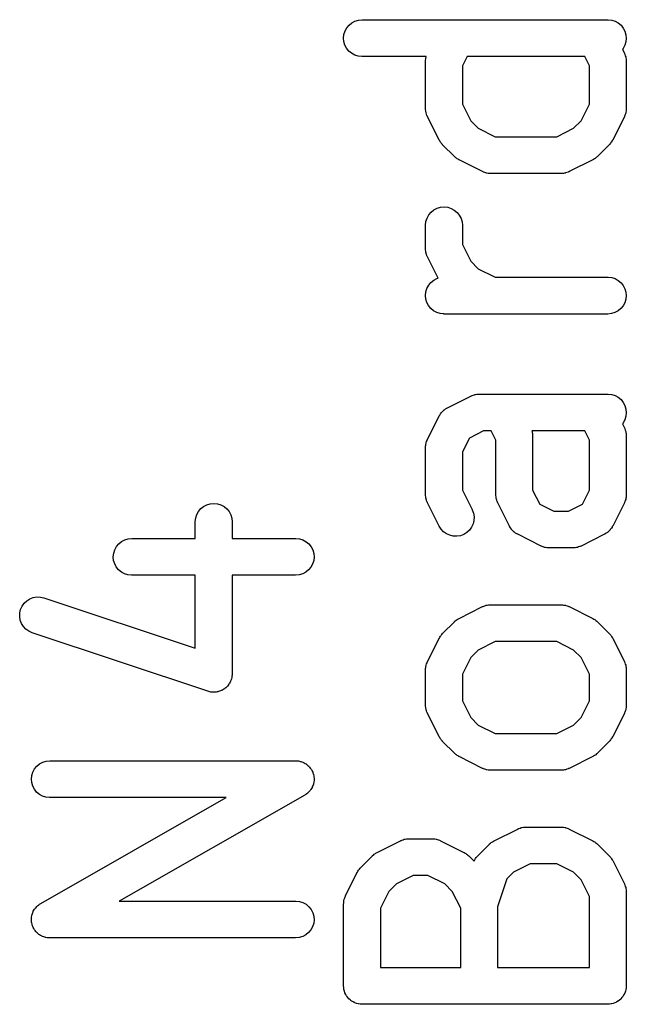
# Model space of a CAD drawing. Extents: x 0.02 to 3.89, y 0.07 to 3.88.
# Tile 84 of 172: x 1.7 to 1.8, y 3.62 to 3.78. Entities that reach past the tile are written whole.
import ezdxf

# ---------------------------------------------------------------- set-up
doc = ezdxf.new("R2010")
doc.units = 0
doc.header["$MEASUREMENT"] = 0
doc.layers.add('BLACK', color=7, linetype='CONTINUOUS')

msp = doc.modelspace()

# ---------------------------------------------------------------- linework, layer by layer
at = {"layer": 'BLACK', "linetype": 'CONTINUOUS'}
for p, q in [((1.75181, 3.77838), (1.75231, 3.77865)), ((1.75231, 3.77865), (1.75287, 3.77882)), ((1.75287, 3.77882), (1.75344, 3.77888)), ((1.75344, 3.77888), (1.79281, 3.77888)), ((1.79281, 3.77888), (1.79285, 3.77887)), ((1.79285, 3.77887), (1.79342, 3.77881)), ((1.79342, 3.77881), (1.79397, 3.77864)), ((1.79397, 3.77864), (1.79448, 3.77836)), ((1.75055, 3.77652), (1.75072, 3.77707)), ((1.75072, 3.77707), (1.75099, 3.77757)), ((1.75099, 3.77757), (1.75136, 3.77802)), ((1.75136, 3.77802), (1.75181, 3.77838)), ((1.79448, 3.77836), (1.79492, 3.77799)), ((1.79492, 3.77799), (1.79528, 3.77754)), ((1.79528, 3.77754), (1.79555, 3.77703)), ((1.79555, 3.77703), (1.79571, 3.77648)), ((1.75049, 3.77594), (1.75055, 3.77652)), ((1.75054, 3.77537), (1.75049, 3.77594)), ((1.79576, 3.7759), (1.7957, 3.77533)), ((1.79571, 3.77648), (1.79576, 3.7759)), ((1.7507, 3.77482), (1.75054, 3.77537)), ((1.75097, 3.77431), (1.7507, 3.77482)), ((1.75133, 3.77386), (1.75097, 3.77431)), ((1.75177, 3.77349), (1.75133, 3.77386)), ((1.79526, 3.77427), (1.79514, 3.77412)), ((1.79514, 3.77412), (1.79545, 3.77349)), ((1.79553, 3.77478), (1.79526, 3.77427)), ((1.7957, 3.77533), (1.79553, 3.77478)), ((1.75228, 3.77321), (1.75177, 3.77349)), ((1.75283, 3.77303), (1.75228, 3.77321)), ((1.7534, 3.77297), (1.75283, 3.77303)), ((1.75344, 3.77297), (1.7534, 3.77297)), ((1.76372, 3.77297), (1.75344, 3.77297)), ((1.76361, 3.77221), (1.76362, 3.7723)), ((1.76362, 3.77239), (1.76365, 3.77259)), ((1.76362, 3.7723), (1.76362, 3.77239)), ((1.76365, 3.77259), (1.76368, 3.77279)), ((1.76368, 3.77279), (1.7637, 3.77287)), ((1.7637, 3.77287), (1.76372, 3.77296)), ((1.76372, 3.77296), (1.76372, 3.77297)), ((1.77026, 3.77297), (1.76952, 3.77148)), ((1.78911, 3.77297), (1.77026, 3.77297)), ((1.78986, 3.77148), (1.78911, 3.77297)), ((1.79545, 3.77349), (1.79547, 3.77346)), ((1.79547, 3.77346), (1.7955, 3.77337)), ((1.7955, 3.77337), (1.79554, 3.7733)), ((1.79554, 3.7733), (1.7956, 3.7731)), ((1.7956, 3.7731), (1.79567, 3.77292)), ((1.79567, 3.77292), (1.79568, 3.77283)), ((1.79568, 3.77283), (1.79571, 3.77275)), ((1.79571, 3.77275), (1.79573, 3.77255)), ((1.79573, 3.77255), (1.79576, 3.77235)), ((1.79576, 3.77235), (1.79575, 3.77226)), ((1.76361, 3.77217), (1.76361, 3.77221)), ((1.76361, 3.76467), (1.76361, 3.77217)), ((1.76952, 3.77148), (1.76952, 3.76537)), ((1.78986, 3.76537), (1.78986, 3.77148)), ((1.79575, 3.77226), (1.79576, 3.77217)), ((1.79576, 3.77217), (1.79576, 3.76467)), ((1.76362, 3.76459), (1.76361, 3.76467)), ((1.76362, 3.7645), (1.76362, 3.76459)), ((1.76365, 3.7643), (1.76362, 3.7645)), ((1.76952, 3.76537), (1.77087, 3.76267)), ((1.78851, 3.76267), (1.78986, 3.76537)), ((1.79576, 3.76446), (1.79572, 3.76426)), ((1.79576, 3.76463), (1.79575, 3.76455)), ((1.79575, 3.76455), (1.79576, 3.76446)), ((1.79576, 3.76467), (1.79576, 3.76463)), ((1.76367, 3.7641), (1.76365, 3.7643)), ((1.76369, 3.76402), (1.76367, 3.7641)), ((1.76371, 3.76393), (1.76369, 3.76402)), ((1.76378, 3.76374), (1.76371, 3.76393)), ((1.76383, 3.76355), (1.76378, 3.76374)), ((1.76387, 3.76347), (1.76383, 3.76355)), ((1.7639, 3.76339), (1.76387, 3.76347)), ((1.76392, 3.76335), (1.7639, 3.76339)), ((1.7658, 3.7596), (1.76392, 3.76335)), ((1.79545, 3.76335), (1.79358, 3.7596)), ((1.79548, 3.76343), (1.79545, 3.76335)), ((1.79552, 3.76351), (1.79548, 3.76343)), ((1.79559, 3.7637), (1.79552, 3.76351)), ((1.79566, 3.76389), (1.79559, 3.7637)), ((1.79567, 3.76398), (1.79566, 3.76389)), ((1.7957, 3.76406), (1.79567, 3.76398)), ((1.79572, 3.76426), (1.7957, 3.76406)), ((1.77087, 3.76267), (1.77206, 3.76148)), ((1.77206, 3.76148), (1.77476, 3.76013)), ((1.78461, 3.76013), (1.78731, 3.76148)), ((1.78731, 3.76148), (1.78851, 3.76267)), ((1.77476, 3.76013), (1.78461, 3.76013)), ((1.76589, 3.75946), (1.7658, 3.7596)), ((1.76596, 3.75932), (1.76589, 3.75946)), ((1.76604, 3.75922), (1.76596, 3.75932)), ((1.7661, 3.75912), (1.76604, 3.75922)), ((1.76622, 3.759), (1.7661, 3.75912)), ((1.76632, 3.75887), (1.76622, 3.759)), ((1.76635, 3.75884), (1.76632, 3.75887)), ((1.76823, 3.75696), (1.76635, 3.75884)), ((1.79302, 3.75884), (1.79115, 3.75696)), ((1.79313, 3.75896), (1.79302, 3.75884)), ((1.79324, 3.75908), (1.79313, 3.75896)), ((1.79331, 3.75919), (1.79324, 3.75908)), ((1.79339, 3.75928), (1.79331, 3.75919)), ((1.79347, 3.75943), (1.79339, 3.75928)), ((1.79356, 3.75957), (1.79347, 3.75943)), ((1.79358, 3.7596), (1.79356, 3.75957)), ((1.76835, 3.75686), (1.76823, 3.75696)), ((1.76847, 3.75674), (1.76835, 3.75686)), ((1.76858, 3.75667), (1.76847, 3.75674)), ((1.76867, 3.7566), (1.76858, 3.75667)), ((1.76882, 3.75652), (1.76867, 3.7566)), ((1.76896, 3.75643), (1.76882, 3.75652)), ((1.79067, 3.75657), (1.79052, 3.7565)), ((1.79076, 3.75665), (1.79067, 3.75657)), ((1.79087, 3.75672), (1.79076, 3.75665)), ((1.79099, 3.75683), (1.79087, 3.75672)), ((1.79112, 3.75693), (1.79099, 3.75683)), ((1.79115, 3.75696), (1.79112, 3.75693)), ((1.76899, 3.75641), (1.76896, 3.75643)), ((1.77274, 3.75453), (1.76899, 3.75641)), ((1.79038, 3.75641), (1.78663, 3.75453)), ((1.79052, 3.7565), (1.79038, 3.75641)), ((1.77282, 3.7545), (1.77274, 3.75453)), ((1.7729, 3.75446), (1.77282, 3.7545)), ((1.77309, 3.7544), (1.7729, 3.75446)), ((1.77328, 3.75433), (1.77309, 3.7544)), ((1.77337, 3.75431), (1.77328, 3.75433)), ((1.77345, 3.75429), (1.77337, 3.75431)), ((1.77365, 3.75426), (1.77345, 3.75429)), ((1.77385, 3.75423), (1.77365, 3.75426)), ((1.77393, 3.75423), (1.77385, 3.75423)), ((1.77402, 3.75422), (1.77393, 3.75423)), ((1.77406, 3.75422), (1.77402, 3.75422)), ((1.78531, 3.75422), (1.77406, 3.75422)), ((1.7854, 3.75423), (1.78531, 3.75422)), ((1.78548, 3.75423), (1.7854, 3.75423)), ((1.78568, 3.75426), (1.78548, 3.75423)), ((1.78588, 3.75428), (1.78568, 3.75426)), ((1.78597, 3.7543), (1.78588, 3.75428)), ((1.78605, 3.75432), (1.78597, 3.7543)), ((1.78624, 3.75439), (1.78605, 3.75432)), ((1.78644, 3.75444), (1.78624, 3.75439)), ((1.78651, 3.75449), (1.78644, 3.75444)), ((1.78659, 3.75452), (1.78651, 3.75449)), ((1.78663, 3.75453), (1.78659, 3.75452)), ((1.76495, 3.7484), (1.76546, 3.74866)), ((1.76546, 3.74866), (1.76601, 3.74883)), ((1.76601, 3.74883), (1.76658, 3.74888)), ((1.76658, 3.74888), (1.76716, 3.74882)), ((1.76716, 3.74882), (1.76771, 3.74865)), ((1.76771, 3.74865), (1.76821, 3.74837)), ((1.76368, 3.74654), (1.76385, 3.74709)), ((1.76385, 3.74709), (1.76413, 3.74759)), ((1.76413, 3.74759), (1.7645, 3.74804)), ((1.7645, 3.74804), (1.76495, 3.7484)), ((1.76821, 3.74837), (1.76866, 3.74801)), ((1.76866, 3.74801), (1.76902, 3.74756)), ((1.76902, 3.74756), (1.76929, 3.74705)), ((1.76929, 3.74705), (1.76946, 3.7465)), ((1.76361, 3.74597), (1.76368, 3.74654)), ((1.76361, 3.74593), (1.76361, 3.74597)), ((1.76361, 3.74218), (1.76361, 3.74593)), ((1.76946, 3.7465), (1.76952, 3.74593)), ((1.76952, 3.74593), (1.76952, 3.74287)), ((1.76952, 3.74287), (1.77087, 3.74018)), ((1.76362, 3.74209), (1.76361, 3.74218)), ((1.76362, 3.742), (1.76362, 3.74209)), ((1.76365, 3.7418), (1.76362, 3.742)), ((1.76367, 3.7416), (1.76365, 3.7418)), ((1.76369, 3.74152), (1.76367, 3.7416)), ((1.76371, 3.74143), (1.76369, 3.74152)), ((1.76378, 3.74124), (1.76371, 3.74143)), ((1.76383, 3.74105), (1.76378, 3.74124)), ((1.76387, 3.74097), (1.76383, 3.74105)), ((1.7639, 3.74089), (1.76387, 3.74097)), ((1.76392, 3.74086), (1.7639, 3.74089)), ((1.76562, 3.73746), (1.76392, 3.74086)), ((1.77087, 3.74018), (1.77206, 3.73898)), ((1.77206, 3.73898), (1.77476, 3.73763)), ((1.77476, 3.73763), (1.79281, 3.73763)), ((1.79281, 3.73763), (1.79285, 3.73763)), ((1.79285, 3.73763), (1.79342, 3.73757)), ((1.76384, 3.73582), (1.76412, 3.73633)), ((1.76412, 3.73633), (1.76448, 3.73677)), ((1.76448, 3.73677), (1.76493, 3.73714)), ((1.76493, 3.73714), (1.76544, 3.73741)), ((1.76544, 3.73741), (1.76562, 3.73746)), ((1.79342, 3.73757), (1.79397, 3.73739)), ((1.79397, 3.73739), (1.79448, 3.73711)), ((1.79448, 3.73711), (1.79492, 3.73674)), ((1.79492, 3.73674), (1.79528, 3.73629)), ((1.79528, 3.73629), (1.79555, 3.73578)), ((1.76361, 3.7347), (1.76367, 3.73527)), ((1.76366, 3.73412), (1.76361, 3.7347)), ((1.76367, 3.73527), (1.76384, 3.73582)), ((1.79555, 3.73578), (1.79571, 3.73523)), ((1.79576, 3.73466), (1.7957, 3.73408)), ((1.79571, 3.73523), (1.79576, 3.73466)), ((1.76383, 3.73357), (1.76366, 3.73412)), ((1.76409, 3.73306), (1.76383, 3.73357)), ((1.76445, 3.73261), (1.76409, 3.73306)), ((1.79526, 3.73303), (1.79489, 3.73258)), ((1.79553, 3.73353), (1.79526, 3.73303)), ((1.7957, 3.73408), (1.79553, 3.73353)), ((1.7649, 3.73224), (1.76445, 3.73261)), ((1.7654, 3.73196), (1.7649, 3.73224)), ((1.76595, 3.73179), (1.7654, 3.73196)), ((1.76652, 3.73173), (1.76595, 3.73179)), ((1.76656, 3.73172), (1.76652, 3.73173)), ((1.79281, 3.73172), (1.76656, 3.73172)), ((1.79338, 3.73178), (1.79281, 3.73172)), ((1.79394, 3.73195), (1.79338, 3.73178)), ((1.79444, 3.73222), (1.79394, 3.73195)), ((1.79489, 3.73258), (1.79444, 3.73222)), ((1.77099, 3.71862), (1.77106, 3.71866)), ((1.77106, 3.71866), (1.77126, 3.71872)), ((1.77126, 3.71872), (1.77145, 3.71879)), ((1.77145, 3.71879), (1.77153, 3.7188)), ((1.77153, 3.7188), (1.77161, 3.71883)), ((1.77161, 3.71883), (1.77182, 3.71885)), ((1.77182, 3.71885), (1.77201, 3.71888)), ((1.77201, 3.71888), (1.7721, 3.71887)), ((1.7721, 3.71887), (1.77219, 3.71888)), ((1.77219, 3.71888), (1.79281, 3.71888)), ((1.79281, 3.71888), (1.79285, 3.71888)), ((1.79285, 3.71888), (1.79342, 3.71882)), ((1.79342, 3.71882), (1.79397, 3.71864)), ((1.79397, 3.71864), (1.79448, 3.71837)), ((1.76712, 3.7167), (1.77087, 3.71857)), ((1.77087, 3.71857), (1.7709, 3.71859)), ((1.7709, 3.71859), (1.77099, 3.71862)), ((1.79448, 3.71837), (1.79492, 3.718)), ((1.79492, 3.718), (1.79528, 3.71755)), ((1.79528, 3.71755), (1.79555, 3.71704)), ((1.76585, 3.71547), (1.76588, 3.71552)), ((1.76588, 3.71552), (1.76601, 3.71571)), ((1.76601, 3.71571), (1.76613, 3.7159)), ((1.76613, 3.7159), (1.76617, 3.71594)), ((1.76617, 3.71594), (1.76621, 3.71599)), ((1.76621, 3.71599), (1.76637, 3.71615)), ((1.76637, 3.71615), (1.76653, 3.71631)), ((1.76653, 3.71631), (1.76658, 3.71635)), ((1.76658, 3.71635), (1.76663, 3.71639)), ((1.76663, 3.71639), (1.76682, 3.71651)), ((1.76682, 3.71651), (1.76701, 3.71664)), ((1.76701, 3.71664), (1.76706, 3.71666)), ((1.76706, 3.71666), (1.76712, 3.7167)), ((1.79555, 3.71704), (1.79571, 3.71648)), ((1.79576, 3.71591), (1.7957, 3.71534)), ((1.79571, 3.71648), (1.79576, 3.71591)), ((1.76392, 3.71163), (1.7658, 3.71538)), ((1.7658, 3.71538), (1.76582, 3.71541)), ((1.76582, 3.71541), (1.76585, 3.71547)), ((1.79526, 3.71428), (1.79514, 3.71413)), ((1.79514, 3.71413), (1.79545, 3.7135)), ((1.79553, 3.71479), (1.79526, 3.71428)), ((1.7957, 3.71534), (1.79553, 3.71479)), ((1.77288, 3.71298), (1.77064, 3.71185)), ((1.77411, 3.71298), (1.77288, 3.71298)), ((1.77486, 3.71148), (1.77411, 3.71298)), ((1.78065, 3.71298), (1.78067, 3.71292)), ((1.78911, 3.71298), (1.78065, 3.71298)), ((1.78067, 3.71292), (1.78068, 3.71284)), ((1.78068, 3.71284), (1.78071, 3.71275)), ((1.78071, 3.71275), (1.78073, 3.71255)), ((1.78073, 3.71255), (1.78076, 3.71235)), ((1.78076, 3.71235), (1.78076, 3.71227)), ((1.78986, 3.71148), (1.78911, 3.71298)), ((1.79545, 3.7135), (1.79547, 3.71346)), ((1.79547, 3.71346), (1.7955, 3.71338)), ((1.7955, 3.71338), (1.79554, 3.71331)), ((1.79554, 3.71331), (1.7956, 3.71311)), ((1.7956, 3.71311), (1.79567, 3.71292)), ((1.79567, 3.71292), (1.79568, 3.71284)), ((1.79568, 3.71284), (1.79571, 3.71275)), ((1.79571, 3.71275), (1.79573, 3.71255)), ((1.79573, 3.71255), (1.79576, 3.71235)), ((1.79576, 3.71235), (1.79575, 3.71227)), ((1.76365, 3.71072), (1.76368, 3.71092)), ((1.76368, 3.71092), (1.7637, 3.711)), ((1.7637, 3.711), (1.76372, 3.71109)), ((1.76372, 3.71109), (1.76379, 3.71128)), ((1.76379, 3.71128), (1.76385, 3.71147)), ((1.76385, 3.71147), (1.76389, 3.71155)), ((1.76389, 3.71155), (1.76392, 3.71163)), ((1.77064, 3.71185), (1.76952, 3.70961)), ((1.77486, 3.70281), (1.77486, 3.71148)), ((1.78076, 3.71227), (1.78076, 3.71218)), ((1.78076, 3.71218), (1.78076, 3.7035)), ((1.78986, 3.7035), (1.78986, 3.71148)), ((1.79575, 3.71227), (1.79576, 3.71218)), ((1.79576, 3.71218), (1.79576, 3.70281)), ((1.76361, 3.71035), (1.76362, 3.71043)), ((1.76361, 3.71031), (1.76361, 3.71035)), ((1.76361, 3.70281), (1.76361, 3.71031)), ((1.76362, 3.71052), (1.76365, 3.71072)), ((1.76362, 3.71043), (1.76362, 3.71052)), ((1.76952, 3.70961), (1.76952, 3.7035)), ((1.76952, 3.7035), (1.77108, 3.70038)), ((1.78076, 3.7035), (1.78189, 3.70126)), ((1.78873, 3.70126), (1.78986, 3.7035)), ((1.72858, 3.70117), (1.72913, 3.70133)), ((1.72913, 3.70133), (1.72971, 3.70138)), ((1.72971, 3.70138), (1.73028, 3.70132)), ((1.73028, 3.70132), (1.73083, 3.70115)), ((1.76362, 3.70272), (1.76361, 3.70281)), ((1.76362, 3.70263), (1.76362, 3.70272)), ((1.76365, 3.70243), (1.76362, 3.70263)), ((1.76367, 3.70223), (1.76365, 3.70243)), ((1.76369, 3.70215), (1.76367, 3.70223)), ((1.76371, 3.70206), (1.76369, 3.70215)), ((1.76378, 3.70187), (1.76371, 3.70206)), ((1.76383, 3.70168), (1.76378, 3.70187)), ((1.76387, 3.7016), (1.76383, 3.70168)), ((1.7639, 3.70152), (1.76387, 3.7016)), ((1.76392, 3.70149), (1.7639, 3.70152)), ((1.7658, 3.69774), (1.76392, 3.70149)), ((1.77487, 3.70272), (1.77486, 3.70281)), ((1.77486, 3.70263), (1.77487, 3.70272)), ((1.7749, 3.70243), (1.77486, 3.70263)), ((1.77492, 3.70223), (1.7749, 3.70243)), ((1.77494, 3.70215), (1.77492, 3.70223)), ((1.77495, 3.70206), (1.77494, 3.70215)), ((1.77502, 3.70187), (1.77495, 3.70206)), ((1.77508, 3.70168), (1.77502, 3.70187)), ((1.77512, 3.7016), (1.77508, 3.70168)), ((1.77515, 3.70152), (1.77512, 3.7016)), ((1.77517, 3.70149), (1.77515, 3.70152)), ((1.77705, 3.69774), (1.77517, 3.70149)), ((1.79545, 3.70149), (1.79358, 3.69774)), ((1.79548, 3.70157), (1.79545, 3.70149)), ((1.79552, 3.70164), (1.79548, 3.70157)), ((1.79559, 3.70184), (1.79552, 3.70164)), ((1.79566, 3.70202), (1.79559, 3.70184)), ((1.79567, 3.70211), (1.79566, 3.70202)), ((1.7957, 3.70219), (1.79567, 3.70211)), ((1.79572, 3.70239), (1.7957, 3.70219)), ((1.79576, 3.70259), (1.79572, 3.70239)), ((1.79576, 3.70277), (1.79575, 3.70268)), ((1.79575, 3.70268), (1.79576, 3.70259)), ((1.79576, 3.70281), (1.79576, 3.70277)), ((1.72697, 3.69959), (1.72725, 3.7001)), ((1.72725, 3.7001), (1.72762, 3.70054)), ((1.72762, 3.70054), (1.72807, 3.7009)), ((1.72807, 3.7009), (1.72858, 3.70117)), ((1.73083, 3.70115), (1.73134, 3.70088)), ((1.73134, 3.70088), (1.73178, 3.70051)), ((1.73178, 3.70051), (1.73215, 3.70006)), ((1.73215, 3.70006), (1.73242, 3.69956)), ((1.77108, 3.70038), (1.7711, 3.70034)), ((1.7711, 3.70034), (1.7713, 3.6998)), ((1.7713, 3.6998), (1.77139, 3.69923)), ((1.78189, 3.70126), (1.78413, 3.70013)), ((1.78413, 3.70013), (1.78649, 3.70013)), ((1.78649, 3.70013), (1.78873, 3.70126)), ((1.72673, 3.69847), (1.7268, 3.69904)), ((1.72673, 3.69843), (1.72673, 3.69847)), ((1.72673, 3.69576), (1.72673, 3.69843)), ((1.7268, 3.69904), (1.72697, 3.69959)), ((1.73242, 3.69956), (1.73258, 3.699)), ((1.73258, 3.699), (1.73264, 3.69843)), ((1.73264, 3.69843), (1.73264, 3.69576)), ((1.77136, 3.69865), (1.77123, 3.69809)), ((1.77139, 3.69923), (1.77136, 3.69865)), ((1.7661, 3.69725), (1.7658, 3.69774)), ((1.7665, 3.69683), (1.7661, 3.69725)), ((1.76697, 3.6965), (1.7665, 3.69683)), ((1.77023, 3.69671), (1.76974, 3.69641)), ((1.77065, 3.6971), (1.77023, 3.69671)), ((1.77099, 3.69757), (1.77065, 3.6971)), ((1.77123, 3.69809), (1.77099, 3.69757)), ((1.77708, 3.69768), (1.77705, 3.69774)), ((1.77711, 3.69762), (1.77708, 3.69768)), ((1.77723, 3.69744), (1.77711, 3.69762)), ((1.77735, 3.69725), (1.77723, 3.69744)), ((1.7774, 3.6972), (1.77735, 3.69725)), ((1.77743, 3.69715), (1.7774, 3.6972)), ((1.77759, 3.69699), (1.77743, 3.69715)), ((1.77775, 3.69683), (1.77759, 3.69699)), ((1.7778, 3.69679), (1.77775, 3.69683)), ((1.77785, 3.69675), (1.7778, 3.69679)), ((1.77804, 3.69663), (1.77785, 3.69675)), ((1.77822, 3.6965), (1.77804, 3.69663)), ((1.79255, 3.6966), (1.79237, 3.69648)), ((1.79274, 3.69672), (1.79255, 3.6966)), ((1.79279, 3.69677), (1.79274, 3.69672)), ((1.79284, 3.6968), (1.79279, 3.69677)), ((1.793, 3.69696), (1.79284, 3.6968)), ((1.79316, 3.69712), (1.793, 3.69696)), ((1.7932, 3.69717), (1.79316, 3.69712)), ((1.79324, 3.69722), (1.7932, 3.69717)), ((1.79337, 3.69741), (1.79324, 3.69722)), ((1.7935, 3.69759), (1.79337, 3.69741)), ((1.79352, 3.69765), (1.7935, 3.69759)), ((1.79356, 3.6977), (1.79352, 3.69765)), ((1.79358, 3.69774), (1.79356, 3.6977)), ((1.71448, 3.6949), (1.71493, 3.69527)), ((1.71493, 3.69527), (1.71544, 3.69554)), ((1.71544, 3.69554), (1.71599, 3.6957)), ((1.71599, 3.6957), (1.71656, 3.69576)), ((1.71656, 3.69576), (1.72673, 3.69576)), ((1.73264, 3.69576), (1.74281, 3.69576)), ((1.74281, 3.69576), (1.74285, 3.69576)), ((1.74285, 3.69576), (1.74342, 3.69569)), ((1.74342, 3.69569), (1.74397, 3.69552)), ((1.74397, 3.69552), (1.74448, 3.69524)), ((1.74448, 3.69524), (1.74492, 3.69487)), ((1.76749, 3.69626), (1.76697, 3.6965)), ((1.76806, 3.69613), (1.76749, 3.69626)), ((1.76863, 3.69611), (1.76806, 3.69613)), ((1.7692, 3.6962), (1.76863, 3.69611)), ((1.76974, 3.69641), (1.7692, 3.6962)), ((1.77828, 3.69647), (1.77822, 3.6965)), ((1.77833, 3.69643), (1.77828, 3.69647)), ((1.77837, 3.69642), (1.77833, 3.69643)), ((1.78212, 3.69454), (1.77837, 3.69642)), ((1.79226, 3.69642), (1.78851, 3.69454)), ((1.79231, 3.69645), (1.79226, 3.69642)), ((1.79237, 3.69648), (1.79231, 3.69645)), ((1.71361, 3.69283), (1.71367, 3.6934)), ((1.71367, 3.6934), (1.71384, 3.69395)), ((1.71384, 3.69395), (1.71412, 3.69446)), ((1.71412, 3.69446), (1.71448, 3.6949)), ((1.74492, 3.69487), (1.74528, 3.69442)), ((1.74528, 3.69442), (1.74555, 3.69391)), ((1.74555, 3.69391), (1.74571, 3.69336)), ((1.7822, 3.69451), (1.78212, 3.69454)), ((1.78227, 3.69447), (1.7822, 3.69451)), ((1.78247, 3.69441), (1.78227, 3.69447)), ((1.78265, 3.69433), (1.78247, 3.69441)), ((1.78274, 3.69432), (1.78265, 3.69433)), ((1.78282, 3.69429), (1.78274, 3.69432)), ((1.78302, 3.69427), (1.78282, 3.69429)), ((1.78322, 3.69424), (1.78302, 3.69427)), ((1.78331, 3.69424), (1.78322, 3.69424)), ((1.7834, 3.69423), (1.78331, 3.69424)), ((1.78344, 3.69423), (1.7834, 3.69423)), ((1.78719, 3.69423), (1.78344, 3.69423)), ((1.78727, 3.69424), (1.78719, 3.69423)), ((1.78736, 3.69423), (1.78727, 3.69424)), ((1.78756, 3.69427), (1.78736, 3.69423)), ((1.78776, 3.69429), (1.78756, 3.69427)), ((1.78784, 3.69431), (1.78776, 3.69429)), ((1.78793, 3.69432), (1.78784, 3.69431)), ((1.78812, 3.69439), (1.78793, 3.69432)), ((1.78831, 3.69445), (1.78812, 3.69439)), ((1.78839, 3.69449), (1.78831, 3.69445)), ((1.78847, 3.69452), (1.78839, 3.69449)), ((1.78851, 3.69454), (1.78847, 3.69452)), ((1.71366, 3.69225), (1.71361, 3.69283)), ((1.71383, 3.6917), (1.71366, 3.69225)), ((1.7457, 3.69221), (1.74553, 3.69166)), ((1.74576, 3.69279), (1.7457, 3.69221)), ((1.74571, 3.69336), (1.74576, 3.69279)), ((1.71409, 3.69119), (1.71383, 3.6917)), ((1.71445, 3.69074), (1.71409, 3.69119)), ((1.7149, 3.69037), (1.71445, 3.69074)), ((1.7154, 3.69009), (1.7149, 3.69037)), ((1.74444, 3.69035), (1.74394, 3.69008)), ((1.74489, 3.69071), (1.74444, 3.69035)), ((1.74526, 3.69116), (1.74489, 3.69071)), ((1.74553, 3.69166), (1.74526, 3.69116)), ((1.71595, 3.68992), (1.7154, 3.69009)), ((1.71652, 3.68985), (1.71595, 3.68992)), ((1.71656, 3.68985), (1.71652, 3.68985)), ((1.72673, 3.68985), (1.71656, 3.68985)), ((1.72673, 3.67816), (1.72673, 3.68985)), ((1.74281, 3.68985), (1.73264, 3.68985)), ((1.73264, 3.68985), (1.73264, 3.67406)), ((1.74338, 3.68991), (1.74281, 3.68985)), ((1.74394, 3.69008), (1.74338, 3.68991)), ((1.69934, 3.68538), (1.69977, 3.68577)), ((1.69977, 3.68577), (1.70025, 3.68608)), ((1.70025, 3.68608), (1.70079, 3.68628)), ((1.70079, 3.68628), (1.70136, 3.68638)), ((1.70136, 3.68638), (1.70194, 3.68636)), ((1.70194, 3.68636), (1.7025, 3.68623)), ((1.7025, 3.68623), (1.72673, 3.67816)), ((1.69864, 3.68383), (1.69877, 3.68439)), ((1.69877, 3.68439), (1.69901, 3.68491)), ((1.69901, 3.68491), (1.69934, 3.68538)), ((1.76899, 3.68295), (1.77274, 3.68483)), ((1.77274, 3.68483), (1.77278, 3.68484)), ((1.77278, 3.68484), (1.77286, 3.68487)), ((1.77286, 3.68487), (1.77294, 3.68491)), ((1.77294, 3.68491), (1.77313, 3.68497)), ((1.77313, 3.68497), (1.77332, 3.68504)), ((1.77332, 3.68504), (1.77341, 3.68506)), ((1.77341, 3.68506), (1.77349, 3.68508)), ((1.77349, 3.68508), (1.77369, 3.6851)), ((1.77369, 3.6851), (1.77389, 3.68513)), ((1.77389, 3.68513), (1.77398, 3.68513)), ((1.77398, 3.68513), (1.77406, 3.68514)), ((1.77406, 3.68514), (1.78531, 3.68514)), ((1.78531, 3.68514), (1.78535, 3.68514)), ((1.78535, 3.68514), (1.78544, 3.68513)), ((1.78544, 3.68513), (1.78553, 3.68513)), ((1.78553, 3.68513), (1.78572, 3.68509)), ((1.78572, 3.68509), (1.78593, 3.68507)), ((1.78593, 3.68507), (1.78601, 3.68505)), ((1.78601, 3.68505), (1.78609, 3.68503)), ((1.78609, 3.68503), (1.78628, 3.68496)), ((1.78628, 3.68496), (1.78647, 3.6849)), ((1.78647, 3.6849), (1.78655, 3.68486)), ((1.78655, 3.68486), (1.78663, 3.68483)), ((1.78663, 3.68483), (1.79038, 3.68295)), ((1.69862, 3.68325), (1.69864, 3.68383)), ((1.69871, 3.68268), (1.69862, 3.68325)), ((1.69891, 3.68214), (1.69871, 3.68268)), ((1.76635, 3.68052), (1.76823, 3.6824)), ((1.76823, 3.6824), (1.76825, 3.68243)), ((1.76825, 3.68243), (1.76838, 3.68253)), ((1.76838, 3.68253), (1.7685, 3.68264)), ((1.7685, 3.68264), (1.76861, 3.68271)), ((1.76861, 3.68271), (1.7687, 3.68279)), ((1.7687, 3.68279), (1.76885, 3.68286)), ((1.76885, 3.68286), (1.76899, 3.68295)), ((1.79038, 3.68295), (1.79042, 3.68293)), ((1.79042, 3.68293), (1.79056, 3.68284)), ((1.79056, 3.68284), (1.7907, 3.68276)), ((1.7907, 3.68276), (1.7908, 3.68269)), ((1.7908, 3.68269), (1.7909, 3.68262)), ((1.7909, 3.68262), (1.79102, 3.6825)), ((1.79102, 3.6825), (1.79115, 3.6824)), ((1.79115, 3.6824), (1.79302, 3.68052)), ((1.69921, 3.68165), (1.69891, 3.68214)), ((1.6996, 3.68123), (1.69921, 3.68165)), ((1.70007, 3.68089), (1.6996, 3.68123)), ((1.70059, 3.68064), (1.70007, 3.68089)), ((1.70063, 3.68063), (1.70059, 3.68064)), ((1.72875, 3.67126), (1.70063, 3.68063)), ((1.76392, 3.67601), (1.7658, 3.67976)), ((1.7658, 3.67976), (1.76582, 3.67979)), ((1.76582, 3.67979), (1.76591, 3.67993)), ((1.76591, 3.67993), (1.76598, 3.68008)), ((1.76598, 3.68008), (1.76606, 3.68017)), ((1.76606, 3.68017), (1.76613, 3.68028)), ((1.76613, 3.68028), (1.76624, 3.68039)), ((1.76624, 3.68039), (1.76635, 3.68052)), ((1.77476, 3.67923), (1.77206, 3.67788)), ((1.78461, 3.67923), (1.77476, 3.67923)), ((1.78731, 3.67788), (1.78461, 3.67923)), ((1.79302, 3.68052), (1.79305, 3.68049)), ((1.79305, 3.68049), (1.79316, 3.68036)), ((1.79316, 3.68036), (1.79327, 3.68024)), ((1.79327, 3.68024), (1.79334, 3.68014)), ((1.79334, 3.68014), (1.79341, 3.68004)), ((1.79341, 3.68004), (1.79349, 3.6799)), ((1.79349, 3.6799), (1.79358, 3.67976)), ((1.79358, 3.67976), (1.79545, 3.67601)), ((1.77206, 3.67788), (1.77087, 3.67669)), ((1.78851, 3.67669), (1.78731, 3.67788)), ((1.77087, 3.67669), (1.76952, 3.67399)), ((1.78986, 3.67399), (1.78851, 3.67669)), ((1.76361, 3.67473), (1.76362, 3.67481)), ((1.76361, 3.67469), (1.76361, 3.67473)), ((1.76361, 3.66906), (1.76361, 3.67469)), ((1.76362, 3.6749), (1.76365, 3.6751)), ((1.76362, 3.67481), (1.76362, 3.6749)), ((1.76365, 3.6751), (1.76368, 3.6753)), ((1.76368, 3.6753), (1.7637, 3.67538)), ((1.7637, 3.67538), (1.76372, 3.67547)), ((1.76372, 3.67547), (1.76379, 3.67566)), ((1.76379, 3.67566), (1.76385, 3.67585)), ((1.76385, 3.67585), (1.76389, 3.67592)), ((1.76389, 3.67592), (1.76392, 3.67601)), ((1.79545, 3.67601), (1.79547, 3.67597)), ((1.79547, 3.67597), (1.7955, 3.67589)), ((1.7955, 3.67589), (1.79554, 3.67581)), ((1.79554, 3.67581), (1.7956, 3.67562)), ((1.7956, 3.67562), (1.79567, 3.67543)), ((1.79567, 3.67543), (1.79568, 3.67534)), ((1.79568, 3.67534), (1.79571, 3.67526)), ((1.79571, 3.67526), (1.79573, 3.67506)), ((1.79573, 3.67506), (1.79576, 3.67486)), ((1.79576, 3.67486), (1.79575, 3.67477)), ((1.79575, 3.67477), (1.79576, 3.67469)), ((1.79576, 3.67469), (1.79576, 3.66906)), ((1.7324, 3.6729), (1.73232, 3.67274)), ((1.73244, 3.673), (1.7324, 3.6729)), ((1.73248, 3.67311), (1.73244, 3.673)), ((1.73252, 3.67328), (1.73248, 3.67311)), ((1.73258, 3.67345), (1.73252, 3.67328)), ((1.73259, 3.67356), (1.73258, 3.67345)), ((1.73261, 3.67367), (1.73259, 3.67356)), ((1.73262, 3.67384), (1.73261, 3.67367)), ((1.73264, 3.67402), (1.73262, 3.67384)), ((1.73264, 3.67406), (1.73264, 3.67402)), ((1.76952, 3.67399), (1.76952, 3.66976)), ((1.78986, 3.66976), (1.78986, 3.67399)), ((1.73079, 3.67132), (1.73062, 3.67127)), ((1.73089, 3.67137), (1.73079, 3.67132)), ((1.731, 3.67141), (1.73089, 3.67137)), ((1.73115, 3.67151), (1.731, 3.67141)), ((1.7313, 3.67159), (1.73115, 3.67151)), ((1.73139, 3.67166), (1.7313, 3.67159)), ((1.73149, 3.67172), (1.73139, 3.67166)), ((1.73162, 3.67184), (1.73149, 3.67172)), ((1.73175, 3.67195), (1.73162, 3.67184)), ((1.73183, 3.67204), (1.73175, 3.67195)), ((1.73191, 3.67211), (1.73183, 3.67204)), ((1.73201, 3.67226), (1.73191, 3.67211)), ((1.73212, 3.67239), (1.73201, 3.67226)), ((1.73218, 3.67249), (1.73212, 3.67239)), ((1.73224, 3.67258), (1.73218, 3.67249)), ((1.73232, 3.67274), (1.73224, 3.67258)), ((1.72892, 3.67122), (1.72875, 3.67126)), ((1.72909, 3.67117), (1.72892, 3.67122)), ((1.72921, 3.67115), (1.72909, 3.67117)), ((1.72932, 3.67113), (1.72921, 3.67115)), ((1.72949, 3.67112), (1.72932, 3.67113)), ((1.72967, 3.67111), (1.72949, 3.67112)), ((1.72978, 3.67112), (1.72967, 3.67111)), ((1.72989, 3.67111), (1.72978, 3.67112)), ((1.73006, 3.67114), (1.72989, 3.67111)), ((1.73024, 3.67116), (1.73006, 3.67114)), ((1.73035, 3.67119), (1.73024, 3.67116)), ((1.73046, 3.67121), (1.73035, 3.67119)), ((1.73062, 3.67127), (1.73046, 3.67121)), ((1.76952, 3.66976), (1.77087, 3.66706)), ((1.78851, 3.66706), (1.78986, 3.66976)), ((1.76362, 3.66897), (1.76361, 3.66906)), ((1.76362, 3.66889), (1.76362, 3.66897)), ((1.76365, 3.66869), (1.76362, 3.66889)), ((1.76367, 3.66849), (1.76365, 3.66869)), ((1.76369, 3.6684), (1.76367, 3.66849)), ((1.76371, 3.66832), (1.76369, 3.6684)), ((1.76378, 3.66813), (1.76371, 3.66832)), ((1.79566, 3.66828), (1.79559, 3.66809)), ((1.79567, 3.66836), (1.79566, 3.66828)), ((1.7957, 3.66845), (1.79567, 3.66836)), ((1.79572, 3.66865), (1.7957, 3.66845)), ((1.79576, 3.66885), (1.79572, 3.66865)), ((1.79576, 3.66902), (1.79575, 3.66893)), ((1.79575, 3.66893), (1.79576, 3.66885)), ((1.79576, 3.66906), (1.79576, 3.66902)), ((1.76383, 3.66794), (1.76378, 3.66813)), ((1.76387, 3.66786), (1.76383, 3.66794)), ((1.7639, 3.66778), (1.76387, 3.66786)), ((1.76392, 3.66774), (1.7639, 3.66778)), ((1.7658, 3.66399), (1.76392, 3.66774)), ((1.77087, 3.66706), (1.77206, 3.66586)), ((1.78731, 3.66586), (1.78851, 3.66706)), ((1.79545, 3.66774), (1.79358, 3.66399)), ((1.79548, 3.66782), (1.79545, 3.66774)), ((1.79552, 3.6679), (1.79548, 3.66782)), ((1.79559, 3.66809), (1.79552, 3.6679)), ((1.77206, 3.66586), (1.77476, 3.66451)), ((1.78461, 3.66451), (1.78731, 3.66586)), ((1.76589, 3.66385), (1.7658, 3.66399)), ((1.76596, 3.6637), (1.76589, 3.66385)), ((1.76604, 3.66361), (1.76596, 3.6637)), ((1.7661, 3.6635), (1.76604, 3.66361)), ((1.76622, 3.66338), (1.7661, 3.6635)), ((1.77476, 3.66451), (1.78461, 3.66451)), ((1.79324, 3.66347), (1.79313, 3.66335)), ((1.79331, 3.66357), (1.79324, 3.66347)), ((1.79339, 3.66367), (1.79331, 3.66357)), ((1.79347, 3.66381), (1.79339, 3.66367)), ((1.79356, 3.66395), (1.79347, 3.66381)), ((1.79358, 3.66399), (1.79356, 3.66395)), ((1.76632, 3.66325), (1.76622, 3.66338)), ((1.76635, 3.66322), (1.76632, 3.66325)), ((1.76823, 3.66135), (1.76635, 3.66322)), ((1.79302, 3.66322), (1.79115, 3.66135)), ((1.79313, 3.66335), (1.79302, 3.66322)), ((1.76835, 3.66124), (1.76823, 3.66135)), ((1.76847, 3.66113), (1.76835, 3.66124)), ((1.76858, 3.66106), (1.76847, 3.66113)), ((1.76867, 3.66098), (1.76858, 3.66106)), ((1.76882, 3.6609), (1.76867, 3.66098)), ((1.76896, 3.66081), (1.76882, 3.6609)), ((1.76899, 3.6608), (1.76896, 3.66081)), ((1.77274, 3.65892), (1.76899, 3.6608)), ((1.79038, 3.6608), (1.78663, 3.65892)), ((1.79052, 3.66088), (1.79038, 3.6608)), ((1.79067, 3.66096), (1.79052, 3.66088)), ((1.79076, 3.66104), (1.79067, 3.66096)), ((1.79087, 3.6611), (1.79076, 3.66104)), ((1.79099, 3.66122), (1.79087, 3.6611)), ((1.79112, 3.66132), (1.79099, 3.66122)), ((1.79115, 3.66135), (1.79112, 3.66132)), ((1.70072, 3.65833), (1.70099, 3.65884)), ((1.70099, 3.65884), (1.70136, 3.65928)), ((1.70136, 3.65928), (1.70181, 3.65965)), ((1.70181, 3.65965), (1.70231, 3.65992)), ((1.70231, 3.65992), (1.70287, 3.66008)), ((1.70287, 3.66008), (1.70344, 3.66014)), ((1.70344, 3.66014), (1.74281, 3.66014)), ((1.74281, 3.66014), (1.74285, 3.66014)), ((1.74285, 3.66014), (1.74295, 3.66013)), ((1.74295, 3.66013), (1.74305, 3.66013)), ((1.74305, 3.66013), (1.74324, 3.6601)), ((1.74324, 3.6601), (1.74342, 3.66007)), ((1.74342, 3.66007), (1.74352, 3.66004)), ((1.74352, 3.66004), (1.74362, 3.66003)), ((1.74362, 3.66003), (1.74379, 3.65996)), ((1.74379, 3.65996), (1.74397, 3.6599)), ((1.74397, 3.6599), (1.74406, 3.65985)), ((1.74406, 3.65985), (1.74415, 3.65982)), ((1.74415, 3.65982), (1.74431, 3.65971)), ((1.74431, 3.65971), (1.74448, 3.65962)), ((1.74448, 3.65962), (1.74455, 3.65956)), ((1.74455, 3.65956), (1.74464, 3.6595)), ((1.74464, 3.6595), (1.74478, 3.65937)), ((1.74478, 3.65937), (1.74492, 3.65925)), ((1.74492, 3.65925), (1.74498, 3.65917)), ((1.74498, 3.65917), (1.74505, 3.65911)), ((1.74505, 3.65911), (1.74516, 3.65895)), ((1.74516, 3.65895), (1.74528, 3.6588)), ((1.74528, 3.6588), (1.74533, 3.65871)), ((1.74533, 3.65871), (1.74538, 3.65863)), ((1.77282, 3.65889), (1.77274, 3.65892)), ((1.7729, 3.65885), (1.77282, 3.65889)), ((1.77309, 3.65879), (1.7729, 3.65885)), ((1.77328, 3.65871), (1.77309, 3.65879)), ((1.77337, 3.6587), (1.77328, 3.65871)), ((1.77345, 3.65867), (1.77337, 3.6587)), ((1.78597, 3.65869), (1.78588, 3.65867)), ((1.78605, 3.6587), (1.78597, 3.65869)), ((1.78624, 3.65877), (1.78605, 3.6587)), ((1.78644, 3.65883), (1.78624, 3.65877)), ((1.78651, 3.65887), (1.78644, 3.65883)), ((1.78659, 3.6589), (1.78651, 3.65887)), ((1.78663, 3.65892), (1.78659, 3.6589)), ((1.70049, 3.65721), (1.70055, 3.65778)), ((1.70054, 3.65663), (1.70049, 3.65721)), ((1.70055, 3.65778), (1.70072, 3.65833)), ((1.74538, 3.65863), (1.74546, 3.65846)), ((1.74546, 3.65846), (1.74555, 3.65829)), ((1.74555, 3.65829), (1.74558, 3.6582)), ((1.74558, 3.6582), (1.74562, 3.65811)), ((1.74562, 3.65811), (1.74566, 3.65792)), ((1.74566, 3.65792), (1.74571, 3.65774)), ((1.74571, 3.65774), (1.74572, 3.65764)), ((1.74572, 3.65764), (1.74574, 3.65754)), ((1.74574, 3.65754), (1.74575, 3.65735)), ((1.74575, 3.65735), (1.74576, 3.65717)), ((1.74576, 3.65717), (1.74575, 3.65707)), ((1.77365, 3.65865), (1.77345, 3.65867)), ((1.77385, 3.65862), (1.77365, 3.65865)), ((1.77393, 3.65862), (1.77385, 3.65862)), ((1.77402, 3.65861), (1.77393, 3.65862)), ((1.77406, 3.65861), (1.77402, 3.65861)), ((1.78531, 3.65861), (1.77406, 3.65861)), ((1.7854, 3.65862), (1.78531, 3.65861)), ((1.78548, 3.65861), (1.7854, 3.65862)), ((1.78568, 3.65865), (1.78548, 3.65861)), ((1.78588, 3.65867), (1.78568, 3.65865)), ((1.7007, 3.65608), (1.70054, 3.65663)), ((1.70097, 3.65557), (1.7007, 3.65608)), ((1.70133, 3.65512), (1.70097, 3.65557)), ((1.74535, 3.6557), (1.74526, 3.65553)), ((1.74545, 3.65586), (1.74535, 3.6557)), ((1.74548, 3.65595), (1.74545, 3.65586)), ((1.74553, 3.65604), (1.74548, 3.65595)), ((1.74559, 3.65622), (1.74553, 3.65604)), ((1.74566, 3.6564), (1.74559, 3.65622)), ((1.74567, 3.6565), (1.74566, 3.6564)), ((1.7457, 3.65659), (1.74567, 3.6565)), ((1.74572, 3.65678), (1.7457, 3.65659)), ((1.74575, 3.65697), (1.74572, 3.65678)), ((1.74575, 3.65707), (1.74575, 3.65697)), ((1.70177, 3.65475), (1.70133, 3.65512)), ((1.70228, 3.65447), (1.70177, 3.65475)), ((1.70198, 3.63725), (1.73169, 3.65423)), ((1.70283, 3.6543), (1.70228, 3.65447)), ((1.7034, 3.65423), (1.70283, 3.6543)), ((1.70344, 3.65423), (1.7034, 3.65423)), ((1.73169, 3.65423), (1.70344, 3.65423)), ((1.74428, 3.65462), (1.71456, 3.63764)), ((1.74436, 3.65468), (1.74428, 3.65462)), ((1.74444, 3.65473), (1.74436, 3.65468)), ((1.74459, 3.65485), (1.74444, 3.65473)), ((1.74475, 3.65496), (1.74459, 3.65485)), ((1.74481, 3.65503), (1.74475, 3.65496)), ((1.74489, 3.65509), (1.74481, 3.65503)), ((1.74501, 3.65524), (1.74489, 3.65509)), ((1.74514, 3.65537), (1.74501, 3.65524)), ((1.74519, 3.65546), (1.74514, 3.65537)), ((1.74526, 3.65553), (1.74519, 3.65546)), ((1.7784, 3.64922), (1.77849, 3.64925)), ((1.77849, 3.64925), (1.77856, 3.64929)), ((1.77856, 3.64929), (1.77875, 3.64935)), ((1.77875, 3.64935), (1.77894, 3.64942)), ((1.77894, 3.64942), (1.77903, 3.64943)), ((1.77903, 3.64943), (1.77911, 3.64946)), ((1.77911, 3.64946), (1.77931, 3.64948)), ((1.77931, 3.64948), (1.77951, 3.64951)), ((1.77951, 3.64951), (1.7796, 3.64951)), ((1.7796, 3.64951), (1.77969, 3.64952)), ((1.77969, 3.64952), (1.78531, 3.64952)), ((1.78531, 3.64952), (1.78535, 3.64952)), ((1.78535, 3.64952), (1.78544, 3.64951)), ((1.78544, 3.64951), (1.78553, 3.64951)), ((1.78553, 3.64951), (1.78572, 3.64947)), ((1.78572, 3.64947), (1.78593, 3.64945)), ((1.78593, 3.64945), (1.78601, 3.64943)), ((1.78601, 3.64943), (1.78609, 3.64941)), ((1.78609, 3.64941), (1.78628, 3.64934)), ((1.78628, 3.64934), (1.78647, 3.64928)), ((1.78647, 3.64928), (1.78655, 3.64924)), ((1.78655, 3.64924), (1.78663, 3.6492)), ((1.77462, 3.64733), (1.77837, 3.6492)), ((1.77837, 3.6492), (1.7784, 3.64922)), ((1.78663, 3.6492), (1.79038, 3.64733)), ((1.75587, 3.64546), (1.75962, 3.64733)), ((1.75962, 3.64733), (1.75966, 3.64735)), ((1.75966, 3.64735), (1.75974, 3.64738)), ((1.75974, 3.64738), (1.75981, 3.64742)), ((1.75981, 3.64742), (1.76001, 3.64748)), ((1.76001, 3.64748), (1.7602, 3.64755)), ((1.7602, 3.64755), (1.76028, 3.64756)), ((1.76028, 3.64756), (1.76037, 3.64759)), ((1.76037, 3.64759), (1.76057, 3.64761)), ((1.76057, 3.64761), (1.76077, 3.64764)), ((1.76077, 3.64764), (1.76085, 3.64763)), ((1.76085, 3.64763), (1.76094, 3.64764)), ((1.76094, 3.64764), (1.76469, 3.64764)), ((1.76469, 3.64764), (1.76473, 3.64764)), ((1.76473, 3.64764), (1.76482, 3.64763)), ((1.76482, 3.64763), (1.7649, 3.64763)), ((1.7649, 3.64763), (1.7651, 3.6476)), ((1.7651, 3.6476), (1.7653, 3.64758)), ((1.7653, 3.64758), (1.76539, 3.64755)), ((1.76539, 3.64755), (1.76547, 3.64754)), ((1.76547, 3.64754), (1.76566, 3.64746)), ((1.76566, 3.64746), (1.76585, 3.6474)), ((1.76585, 3.6474), (1.76593, 3.64736)), ((1.76593, 3.64736), (1.76601, 3.64733)), ((1.76601, 3.64733), (1.76976, 3.64546)), ((1.77197, 3.6449), (1.77385, 3.64678)), ((1.77385, 3.64678), (1.77388, 3.64681)), ((1.77388, 3.64681), (1.77401, 3.64691)), ((1.77401, 3.64691), (1.77413, 3.64702)), ((1.77413, 3.64702), (1.77423, 3.64709)), ((1.77423, 3.64709), (1.77433, 3.64717)), ((1.77433, 3.64717), (1.77448, 3.64724)), ((1.77448, 3.64724), (1.77462, 3.64733)), ((1.79038, 3.64733), (1.79042, 3.64731)), ((1.79042, 3.64731), (1.79056, 3.64722)), ((1.79056, 3.64722), (1.7907, 3.64714)), ((1.7907, 3.64714), (1.7908, 3.64706)), ((1.7908, 3.64706), (1.7909, 3.647)), ((1.7909, 3.647), (1.79102, 3.64688)), ((1.79102, 3.64688), (1.79115, 3.64678)), ((1.79115, 3.64678), (1.79302, 3.6449)), ((1.75323, 3.64303), (1.7551, 3.6449)), ((1.7551, 3.6449), (1.75513, 3.64493)), ((1.75513, 3.64493), (1.75526, 3.64503)), ((1.75526, 3.64503), (1.75538, 3.64515)), ((1.75538, 3.64515), (1.75549, 3.64521)), ((1.75549, 3.64521), (1.75558, 3.64529)), ((1.75558, 3.64529), (1.75573, 3.64537)), ((1.75573, 3.64537), (1.75587, 3.64546)), ((1.76976, 3.64546), (1.7698, 3.64544)), ((1.7698, 3.64544), (1.76993, 3.64535)), ((1.76993, 3.64535), (1.77008, 3.64527)), ((1.77008, 3.64527), (1.77018, 3.64519)), ((1.77018, 3.64519), (1.77028, 3.64512)), ((1.77028, 3.64512), (1.7704, 3.64501)), ((1.7704, 3.64501), (1.77053, 3.6449)), ((1.77053, 3.6449), (1.77139, 3.64404)), ((1.77161, 3.64446), (1.77174, 3.64461)), ((1.77174, 3.64461), (1.77186, 3.64478)), ((1.77186, 3.64478), (1.77192, 3.64483)), ((1.77192, 3.64483), (1.77197, 3.6449)), ((1.79302, 3.6449), (1.79305, 3.64487)), ((1.79305, 3.64487), (1.79316, 3.64474)), ((1.79316, 3.64474), (1.79327, 3.64462)), ((1.79327, 3.64462), (1.79334, 3.64452)), ((1.79334, 3.64452), (1.79341, 3.64442)), ((1.75312, 3.6429), (1.75323, 3.64303)), ((1.77139, 3.64404), (1.77143, 3.64413)), ((1.77143, 3.64413), (1.77152, 3.64431)), ((1.77152, 3.64431), (1.77157, 3.64438)), ((1.77157, 3.64438), (1.77161, 3.64446)), ((1.78038, 3.64361), (1.77769, 3.64226)), ((1.78461, 3.64361), (1.78038, 3.64361)), ((1.78731, 3.64226), (1.78461, 3.64361)), ((1.79341, 3.64442), (1.79349, 3.64428)), ((1.79349, 3.64428), (1.79358, 3.64413)), ((1.79358, 3.64413), (1.79545, 3.64039)), ((1.7508, 3.63851), (1.75267, 3.64226)), ((1.75267, 3.64226), (1.75269, 3.6423)), ((1.75269, 3.6423), (1.75278, 3.64244)), ((1.75278, 3.64244), (1.75286, 3.64258)), ((1.75286, 3.64258), (1.75294, 3.64268)), ((1.75294, 3.64268), (1.75301, 3.64278)), ((1.75301, 3.64278), (1.75312, 3.6429)), ((1.76164, 3.64174), (1.75894, 3.64039)), ((1.76399, 3.64174), (1.76164, 3.64174)), ((1.76669, 3.64039), (1.76399, 3.64174)), ((1.77769, 3.64226), (1.77664, 3.64122)), ((1.78851, 3.64106), (1.78731, 3.64226)), ((1.75894, 3.64039), (1.75774, 3.63919)), ((1.76789, 3.63919), (1.76669, 3.64039)), ((1.77664, 3.64122), (1.77514, 3.63671)), ((1.78986, 3.63837), (1.78851, 3.64106)), ((1.79545, 3.64039), (1.79547, 3.64035)), ((1.79547, 3.64035), (1.7955, 3.64027)), ((1.7955, 3.64027), (1.79554, 3.64019)), ((1.79554, 3.64019), (1.7956, 3.64)), ((1.7956, 3.64), (1.79567, 3.63981)), ((1.79567, 3.63981), (1.79568, 3.63972)), ((1.75067, 3.63816), (1.75073, 3.63835)), ((1.75073, 3.63835), (1.75077, 3.63843)), ((1.75077, 3.63843), (1.7508, 3.63851)), ((1.75774, 3.63919), (1.75639, 3.63649)), ((1.76924, 3.63649), (1.76789, 3.63919)), ((1.78986, 3.62702), (1.78986, 3.63837)), ((1.79568, 3.63972), (1.79571, 3.63964)), ((1.79571, 3.63964), (1.79573, 3.63944)), ((1.79573, 3.63944), (1.79576, 3.63924)), ((1.79576, 3.63924), (1.79575, 3.63915)), ((1.79575, 3.63915), (1.79576, 3.63906)), ((1.79576, 3.63906), (1.79576, 3.62407)), ((1.70111, 3.6365), (1.70124, 3.63664)), ((1.70124, 3.63664), (1.70136, 3.63678)), ((1.70136, 3.63678), (1.70144, 3.63685)), ((1.70144, 3.63685), (1.70151, 3.63692)), ((1.70151, 3.63692), (1.70166, 3.63703)), ((1.70166, 3.63703), (1.70181, 3.63715)), ((1.70181, 3.63715), (1.70189, 3.63719)), ((1.70189, 3.63719), (1.70198, 3.63725)), ((1.71456, 3.63764), (1.74281, 3.63764)), ((1.74281, 3.63764), (1.74285, 3.63764)), ((1.74285, 3.63764), (1.74342, 3.63758)), ((1.74342, 3.63758), (1.74397, 3.6374)), ((1.74397, 3.6374), (1.74448, 3.63713)), ((1.74448, 3.63713), (1.74492, 3.63675)), ((1.74492, 3.63675), (1.74528, 3.63631)), ((1.75049, 3.63723), (1.7505, 3.63732)), ((1.75049, 3.63719), (1.75049, 3.63723)), ((1.75049, 3.62407), (1.75049, 3.63719)), ((1.7505, 3.6374), (1.75053, 3.6376)), ((1.7505, 3.63732), (1.7505, 3.6374)), ((1.75053, 3.6376), (1.75055, 3.6378)), ((1.75055, 3.6378), (1.75058, 3.63789)), ((1.75058, 3.63789), (1.75059, 3.63797)), ((1.75059, 3.63797), (1.75067, 3.63816)), ((1.77514, 3.63671), (1.77514, 3.62702)), ((1.7005, 3.63491), (1.70053, 3.63509)), ((1.70053, 3.63509), (1.70055, 3.63528)), ((1.70055, 3.63528), (1.70058, 3.63538)), ((1.70058, 3.63538), (1.70059, 3.63548)), ((1.70059, 3.63548), (1.70066, 3.63565)), ((1.70066, 3.63565), (1.70072, 3.63583)), ((1.70072, 3.63583), (1.70077, 3.63592)), ((1.70077, 3.63592), (1.7008, 3.63601)), ((1.7008, 3.63601), (1.7009, 3.63617)), ((1.7009, 3.63617), (1.70099, 3.63634)), ((1.70099, 3.63634), (1.70106, 3.63642)), ((1.70106, 3.63642), (1.70111, 3.6365)), ((1.74528, 3.63631), (1.74555, 3.63579)), ((1.74555, 3.63579), (1.74571, 3.63524)), ((1.74571, 3.63524), (1.74576, 3.63467)), ((1.75639, 3.63649), (1.75639, 3.62702)), ((1.76924, 3.62702), (1.76924, 3.63649)), ((1.70049, 3.63471), (1.7005, 3.63481)), ((1.7005, 3.63452), (1.70049, 3.63471)), ((1.7005, 3.63481), (1.7005, 3.63491)), ((1.70051, 3.63433), (1.7005, 3.63452)), ((1.70053, 3.63423), (1.70051, 3.63433)), ((1.70054, 3.63414), (1.70053, 3.63423)), ((1.70059, 3.63395), (1.70054, 3.63414)), ((1.70063, 3.63377), (1.70059, 3.63395)), ((1.70067, 3.63368), (1.70063, 3.63377)), ((1.7007, 3.63358), (1.70067, 3.63368)), ((1.70079, 3.63341), (1.7007, 3.63358)), ((1.74553, 3.63354), (1.74526, 3.63304)), ((1.7457, 3.6341), (1.74553, 3.63354)), ((1.74576, 3.63467), (1.7457, 3.6341)), ((1.70087, 3.63324), (1.70079, 3.63341)), ((1.70092, 3.63316), (1.70087, 3.63324)), ((1.70097, 3.63307), (1.70092, 3.63316)), ((1.70109, 3.63292), (1.70097, 3.63307)), ((1.7012, 3.63277), (1.70109, 3.63292)), ((1.70127, 3.6327), (1.7012, 3.63277)), ((1.70133, 3.63262), (1.70127, 3.6327)), ((1.70148, 3.6325), (1.70133, 3.63262)), ((1.70161, 3.63237), (1.70148, 3.6325)), ((1.7017, 3.63232), (1.70161, 3.63237)), ((1.70177, 3.63225), (1.7017, 3.63232)), ((1.70194, 3.63216), (1.70177, 3.63225)), ((1.7021, 3.63206), (1.70194, 3.63216)), ((1.70219, 3.63202), (1.7021, 3.63206)), ((1.70228, 3.63197), (1.70219, 3.63202)), ((1.70246, 3.63192), (1.70228, 3.63197)), ((1.70263, 3.63185), (1.70246, 3.63192)), ((1.74394, 3.63196), (1.74338, 3.63179)), ((1.74444, 3.63223), (1.74394, 3.63196)), ((1.74489, 3.63259), (1.74444, 3.63223)), ((1.74526, 3.63304), (1.74489, 3.63259)), ((1.70273, 3.63183), (1.70263, 3.63185)), ((1.70283, 3.6318), (1.70273, 3.63183)), ((1.70301, 3.63178), (1.70283, 3.6318)), ((1.7032, 3.63175), (1.70301, 3.63178)), ((1.7033, 3.63175), (1.7032, 3.63175)), ((1.7034, 3.63174), (1.7033, 3.63175)), ((1.70344, 3.63174), (1.7034, 3.63174)), ((1.74281, 3.63174), (1.70344, 3.63174)), ((1.74338, 3.63179), (1.74281, 3.63174)), ((1.75639, 3.62702), (1.76924, 3.62702)), ((1.77514, 3.62702), (1.78986, 3.62702)), ((1.75051, 3.62379), (1.75049, 3.62407)), ((1.79576, 3.62403), (1.79573, 3.62375)), ((1.79576, 3.62407), (1.79576, 3.62405)), ((1.79576, 3.62405), (1.79576, 3.62405)), ((1.79576, 3.62405), (1.79576, 3.62405)), ((1.79576, 3.62405), (1.79576, 3.62403)), ((1.75054, 3.62351), (1.75051, 3.62379)), ((1.75054, 3.6235), (1.75054, 3.62351)), ((1.75054, 3.62349), (1.75054, 3.6235)), ((1.75062, 3.62323), (1.75054, 3.62349)), ((1.7507, 3.62296), (1.75062, 3.62323)), ((1.75071, 3.62295), (1.7507, 3.62296)), ((1.75071, 3.62294), (1.75071, 3.62295)), ((1.75084, 3.6227), (1.75071, 3.62294)), ((1.75097, 3.62245), (1.75084, 3.6227)), ((1.75098, 3.62244), (1.75097, 3.62245)), ((1.75098, 3.62243), (1.75098, 3.62244)), ((1.75116, 3.62222), (1.75098, 3.62243)), ((1.79525, 3.6224), (1.79507, 3.62218)), ((1.79526, 3.62242), (1.79525, 3.62241)), ((1.79525, 3.62241), (1.79525, 3.6224)), ((1.79539, 3.62266), (1.79526, 3.62242)), ((1.79552, 3.6229), (1.79539, 3.62266)), ((1.79553, 3.62291), (1.79552, 3.6229)), ((1.79561, 3.62319), (1.79553, 3.62292)), ((1.79553, 3.62292), (1.79553, 3.62291)), ((1.7957, 3.62345), (1.79561, 3.62319)), ((1.79573, 3.62375), (1.7957, 3.62347)), ((1.7957, 3.62347), (1.7957, 3.62346)), ((1.7957, 3.62346), (1.7957, 3.62345)), ((1.75133, 3.622), (1.75116, 3.62222)), ((1.75134, 3.62199), (1.75133, 3.622)), ((1.75156, 3.62181), (1.75134, 3.62199)), ((1.75134, 3.62199), (1.75134, 3.62199)), ((1.75177, 3.62163), (1.75156, 3.62181)), ((1.75178, 3.62162), (1.75177, 3.62163)), ((1.75179, 3.62162), (1.75178, 3.62162)), ((1.75203, 3.62149), (1.75179, 3.62162)), ((1.75228, 3.62135), (1.75203, 3.62149)), ((1.75229, 3.62135), (1.75228, 3.62135)), ((1.7523, 3.62134), (1.75229, 3.62135)), ((1.75256, 3.62126), (1.7523, 3.62134)), ((1.75283, 3.62118), (1.75256, 3.62126)), ((1.75284, 3.62118), (1.75283, 3.62118)), ((1.75285, 3.62117), (1.75284, 3.62118)), ((1.75312, 3.62115), (1.75285, 3.62117)), ((1.7534, 3.62111), (1.75312, 3.62115)), ((1.75342, 3.62111), (1.7534, 3.62111)), ((1.75344, 3.62111), (1.75342, 3.62111)), ((1.75342, 3.62111), (1.75342, 3.62111)), ((1.75342, 3.62111), (1.75342, 3.62111)), ((1.79281, 3.62111), (1.75344, 3.62111)), ((1.79309, 3.62114), (1.79281, 3.62111)), ((1.79336, 3.62117), (1.79309, 3.62114)), ((1.79337, 3.62117), (1.79336, 3.62117)), ((1.79338, 3.62117), (1.79337, 3.62117)), ((1.79365, 3.62125), (1.79338, 3.62117)), ((1.79392, 3.62133), (1.79365, 3.62125)), ((1.79393, 3.62133), (1.79392, 3.62133)), ((1.79394, 3.62134), (1.79393, 3.62133)), ((1.79418, 3.62147), (1.79394, 3.62134)), ((1.79443, 3.6216), (1.79418, 3.62147)), ((1.79444, 3.6216), (1.79443, 3.6216)), ((1.79466, 3.62178), (1.79444, 3.62161)), ((1.79444, 3.62161), (1.79444, 3.6216)), ((1.79488, 3.62196), (1.79466, 3.62178)), ((1.79489, 3.62197), (1.79488, 3.62196)), ((1.79488, 3.62196), (1.79488, 3.62196)), ((1.79507, 3.62218), (1.79489, 3.62197))]:
    msp.add_line(p, q, dxfattribs=at)

doc.saveas('drawing.dxf')
